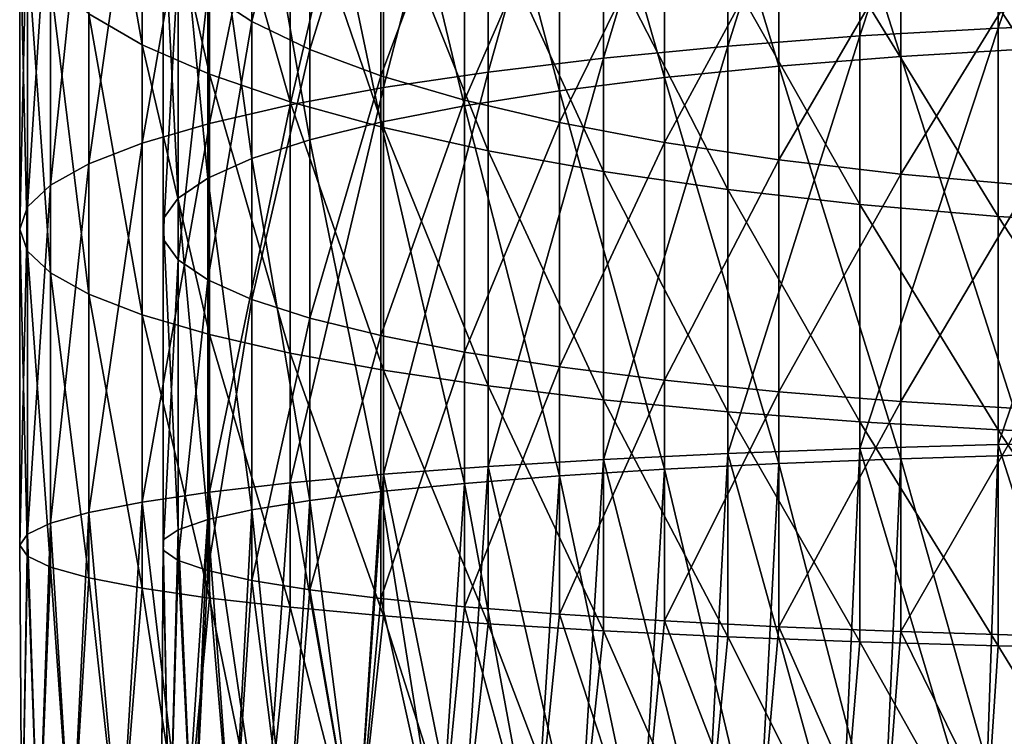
# Model space of a CAD drawing. Header units: millimetres. Extents: x -25 to 64, y -3 to 358.
# Tile 249 of 256: x -15 to -4.57, y 298.54 to 306.13. Entities that reach past the tile are written whole.
import ezdxf

# ---------------------------------------------------------------- set-up
doc = ezdxf.new("R2010")
doc.units = ezdxf.units.MM
doc.header["$LTSCALE"] = 52.148148
doc.layers.add('387', color=7, linetype='CONTINUOUS')
doc.layers.add('388', color=7, linetype='CONTINUOUS')

msp = doc.modelspace()

# ---------------------------------------------------------------- linework, layer by layer
at = {"layer": '387', "color": 7, "linetype": 'CONTINUOUS', "true_color": 0xaaaaaa}
for points in [[(-3.119, 306.098, -14.005), (-4.635, 306.037, -13.603), (-3.119, 310.487, -13.174), (-3.119, 306.098, -14.005)], [(-3.119, 310.487, -13.174), (-4.635, 306.037, -13.603), (-4.635, 310.397, -12.778), (-3.119, 310.487, -13.174)], [(-4.635, 306.037, -13.603), (-6.101, 305.954, -13.047), (-4.635, 310.397, -12.778), (-4.635, 306.037, -13.603)], [(-4.635, 310.397, -12.778), (-6.101, 305.954, -13.047), (-6.101, 310.271, -12.229), (-4.635, 310.397, -12.778)], [(-6.101, 305.954, -13.047), (-7.5, 305.847, -12.342), (-6.101, 310.271, -12.229), (-6.101, 305.954, -13.047)], [(-6.101, 310.271, -12.229), (-7.5, 305.847, -12.342), (-7.5, 310.113, -11.535), (-6.101, 310.271, -12.229)], [(-7.5, 305.847, -12.342), (-8.817, 305.72, -11.496), (-7.5, 310.113, -11.535), (-7.5, 305.847, -12.342)], [(-7.5, 310.113, -11.535), (-8.817, 305.72, -11.496), (-8.817, 309.922, -10.701), (-7.5, 310.113, -11.535)], [(-8.817, 305.72, -11.496), (-10.037, 305.572, -10.519), (-8.817, 309.922, -10.701), (-8.817, 305.72, -11.496)], [(-8.817, 309.922, -10.701), (-10.037, 305.572, -10.519), (-10.037, 309.702, -9.738), (-8.817, 309.922, -10.701)], [(-10.037, 305.572, -10.519), (-11.147, 305.407, -9.422), (-10.037, 309.702, -9.738), (-10.037, 305.572, -10.519)], [(-10.037, 309.702, -9.738), (-11.147, 305.407, -9.422), (-11.147, 309.455, -8.655), (-10.037, 309.702, -9.738)], [(-11.147, 305.407, -9.422), (-12.135, 305.225, -8.215), (-11.147, 309.455, -8.655), (-11.147, 305.407, -9.422)], [(-11.147, 309.455, -8.655), (-12.135, 305.225, -8.215), (-12.135, 309.183, -7.466), (-11.147, 309.455, -8.655)], [(-14.266, 306.188, 5.649), (-13.703, 305.862, 7.078), (-14.266, 309.106, 6.431), (-14.266, 306.188, 5.649)], [(-14.266, 309.106, 6.431), (-13.703, 305.862, 7.078), (-13.703, 308.674, 7.832), (-14.266, 309.106, 6.431)], [(-12.135, 305.225, -8.215), (-12.99, 305.029, -6.913), (-12.135, 309.183, -7.466), (-12.135, 305.225, -8.215)], [(-12.135, 309.183, -7.466), (-12.99, 305.029, -6.913), (-12.99, 308.89, -6.182), (-12.135, 309.183, -7.466)], [(-12.99, 305.029, -6.913), (-13.703, 304.82, -5.53), (-12.99, 308.89, -6.182), (-12.99, 305.029, -6.913)], [(-12.99, 308.89, -6.182), (-13.703, 304.82, -5.53), (-13.703, 308.579, -4.818), (-12.99, 308.89, -6.182)], [(-13.703, 304.82, -5.53), (-14.266, 304.601, -4.08), (-13.703, 308.579, -4.818), (-13.703, 304.82, -5.53)], [(-13.703, 308.579, -4.818), (-14.266, 304.601, -4.08), (-14.266, 308.252, -3.389), (-13.703, 308.579, -4.818)], [(-13.703, 305.862, 7.078), (-12.99, 305.55, 8.441), (-13.703, 308.674, 7.832), (-13.703, 305.862, 7.078)], [(-13.703, 308.674, 7.832), (-12.99, 305.55, 8.441), (-12.99, 308.261, 9.169), (-13.703, 308.674, 7.832)], [(-14.266, 304.601, -4.08), (-14.672, 304.375, -2.581), (-14.266, 308.252, -3.389), (-14.266, 304.601, -4.08)], [(-14.266, 308.252, -3.389), (-14.672, 304.375, -2.581), (-14.672, 307.914, -1.911), (-14.266, 308.252, -3.389)], [(-12.99, 305.55, 8.441), (-12.135, 305.257, 9.725), (-12.99, 308.261, 9.169), (-12.99, 305.55, 8.441)], [(-12.99, 308.261, 9.169), (-12.135, 305.257, 9.725), (-12.135, 307.873, 10.427), (-12.99, 308.261, 9.169)], [(-14.672, 304.375, -2.581), (-14.918, 304.144, -1.047), (-14.672, 307.914, -1.911), (-14.672, 304.375, -2.581)], [(-14.672, 307.914, -1.911), (-14.918, 304.144, -1.047), (-14.918, 307.569, -0.399), (-14.672, 307.914, -1.911)], [(-12.135, 305.257, 9.725), (-11.147, 304.985, 10.915), (-12.135, 307.873, 10.427), (-12.135, 305.257, 9.725)], [(-12.135, 307.873, 10.427), (-11.147, 304.985, 10.915), (-11.147, 307.513, 11.593), (-12.135, 307.873, 10.427)], [(-14.918, 304.144, -1.047), (-15, 303.91, 0.503), (-14.918, 307.569, -0.399), (-14.918, 304.144, -1.047)], [(-14.918, 307.569, -0.399), (-15, 303.91, 0.503), (-15, 307.22, 1.13), (-14.918, 307.569, -0.399)], [(-11.147, 304.985, 10.915), (-10.037, 304.738, 11.997), (-11.147, 307.513, 11.593), (-11.147, 304.985, 10.915)], [(-11.147, 307.513, 11.593), (-10.037, 304.738, 11.997), (-10.037, 307.186, 12.653), (-11.147, 307.513, 11.593)], [(-15, 303.91, 0.503), (-14.918, 303.676, 2.054), (-15, 307.22, 1.13), (-15, 303.91, 0.503)], [(-15, 307.22, 1.13), (-14.918, 303.676, 2.054), (-14.918, 306.871, 2.658), (-15, 307.22, 1.13)], [(-10.037, 304.738, 11.997), (-8.817, 304.518, 12.96), (-10.037, 307.186, 12.653), (-10.037, 304.738, 11.997)], [(-10.037, 307.186, 12.653), (-8.817, 304.518, 12.96), (-8.817, 306.894, 13.598), (-10.037, 307.186, 12.653)], [(-14.918, 303.676, 2.054), (-14.672, 303.445, 3.587), (-14.918, 306.871, 2.658), (-14.918, 303.676, 2.054)], [(-14.918, 306.871, 2.658), (-14.672, 303.445, 3.587), (-14.672, 306.526, 4.17), (-14.918, 306.871, 2.658)], [(-8.817, 304.518, 12.96), (-7.5, 304.327, 13.794), (-8.817, 306.894, 13.598), (-8.817, 304.518, 12.96)], [(-8.817, 306.894, 13.598), (-7.5, 304.327, 13.794), (-7.5, 306.642, 14.415), (-8.817, 306.894, 13.598)], [(-7.5, 304.327, 13.794), (-6.101, 304.169, 14.489), (-7.5, 306.642, 14.415), (-7.5, 304.327, 13.794)], [(-7.5, 306.642, 14.415), (-6.101, 304.169, 14.489), (-6.101, 306.432, 15.096), (-7.5, 306.642, 14.415)], [(-14.672, 303.445, 3.587), (-14.266, 303.219, 5.087), (-14.672, 306.526, 4.17), (-14.672, 303.445, 3.587)], [(-14.672, 306.526, 4.17), (-14.266, 303.219, 5.087), (-14.266, 306.188, 5.649), (-14.672, 306.526, 4.17)], [(-6.101, 304.169, 14.489), (-4.635, 304.043, 15.037), (-6.101, 306.432, 15.096), (-6.101, 304.169, 14.489)], [(-6.101, 306.432, 15.096), (-4.635, 304.043, 15.037), (-4.635, 306.266, 15.633), (-6.101, 306.432, 15.096)], [(-14.266, 303.219, 5.087), (-13.703, 303, 6.536), (-14.266, 306.188, 5.649), (-14.266, 303.219, 5.087)], [(-14.266, 306.188, 5.649), (-13.703, 303, 6.536), (-13.703, 305.862, 7.078), (-14.266, 306.188, 5.649)], [(-4.635, 304.043, 15.037), (-3.119, 303.953, 15.434), (-4.635, 306.266, 15.633), (-4.635, 304.043, 15.037)], [(-4.635, 306.266, 15.633), (-3.119, 303.953, 15.434), (-3.119, 306.146, 16.022), (-4.635, 306.266, 15.633)], [(-3.119, 301.659, -14.505), (-4.635, 301.629, -14.1), (-3.119, 306.098, -14.005), (-3.119, 301.659, -14.505)], [(-3.119, 306.098, -14.005), (-4.635, 301.629, -14.1), (-4.635, 306.037, -13.603), (-3.119, 306.098, -14.005)], [(-4.635, 301.629, -14.1), (-6.101, 301.587, -13.539), (-4.635, 306.037, -13.603), (-4.635, 301.629, -14.1)], [(-4.635, 306.037, -13.603), (-6.101, 301.587, -13.539), (-6.101, 305.954, -13.047), (-4.635, 306.037, -13.603)], [(-6.101, 301.587, -13.539), (-7.5, 301.534, -12.828), (-6.101, 305.954, -13.047), (-6.101, 301.587, -13.539)], [(-6.101, 305.954, -13.047), (-7.5, 301.534, -12.828), (-7.5, 305.847, -12.342), (-6.101, 305.954, -13.047)], [(-13.703, 303, 6.536), (-12.99, 302.792, 7.919), (-13.703, 305.862, 7.078), (-13.703, 303, 6.536)], [(-13.703, 305.862, 7.078), (-12.99, 302.792, 7.919), (-12.99, 305.55, 8.441), (-13.703, 305.862, 7.078)], [(-7.5, 301.534, -12.828), (-8.817, 301.47, -11.975), (-7.5, 305.847, -12.342), (-7.5, 301.534, -12.828)], [(-7.5, 305.847, -12.342), (-8.817, 301.47, -11.975), (-8.817, 305.72, -11.496), (-7.5, 305.847, -12.342)], [(-8.817, 301.47, -11.975), (-10.037, 301.396, -10.99), (-8.817, 305.72, -11.496), (-8.817, 301.47, -11.975)], [(-8.817, 305.72, -11.496), (-10.037, 301.396, -10.99), (-10.037, 305.572, -10.519), (-8.817, 305.72, -11.496)], [(-10.037, 301.396, -10.99), (-11.147, 301.313, -9.883), (-10.037, 305.572, -10.519), (-10.037, 301.396, -10.99)], [(-10.037, 305.572, -10.519), (-11.147, 301.313, -9.883), (-11.147, 305.407, -9.422), (-10.037, 305.572, -10.519)], [(-12.99, 302.792, 7.919), (-12.135, 302.596, 9.221), (-12.99, 305.55, 8.441), (-12.99, 302.792, 7.919)], [(-12.99, 305.55, 8.441), (-12.135, 302.596, 9.221), (-12.135, 305.257, 9.725), (-12.99, 305.55, 8.441)], [(-11.147, 301.313, -9.883), (-12.135, 301.222, -8.666), (-11.147, 305.407, -9.422), (-11.147, 301.313, -9.883)], [(-11.147, 305.407, -9.422), (-12.135, 301.222, -8.666), (-12.135, 305.225, -8.215), (-11.147, 305.407, -9.422)], [(-12.135, 302.596, 9.221), (-11.147, 302.414, 10.428), (-12.135, 305.257, 9.725), (-12.135, 302.596, 9.221)], [(-12.135, 305.257, 9.725), (-11.147, 302.414, 10.428), (-11.147, 304.985, 10.915), (-12.135, 305.257, 9.725)], [(-12.135, 301.222, -8.666), (-12.99, 301.123, -7.353), (-12.135, 305.225, -8.215), (-12.135, 301.222, -8.666)], [(-12.135, 305.225, -8.215), (-12.99, 301.123, -7.353), (-12.99, 305.029, -6.913), (-12.135, 305.225, -8.215)], [(-12.99, 301.123, -7.353), (-13.703, 301.019, -5.958), (-12.99, 305.029, -6.913), (-12.99, 301.123, -7.353)], [(-12.99, 305.029, -6.913), (-13.703, 301.019, -5.958), (-13.703, 304.82, -5.53), (-12.99, 305.029, -6.913)], [(-11.147, 302.414, 10.428), (-10.037, 302.248, 11.526), (-11.147, 304.985, 10.915), (-11.147, 302.414, 10.428)], [(-11.147, 304.985, 10.915), (-10.037, 302.248, 11.526), (-10.037, 304.738, 11.997), (-11.147, 304.985, 10.915)], [(-13.703, 301.019, -5.958), (-14.266, 300.909, -4.496), (-13.703, 304.82, -5.53), (-13.703, 301.019, -5.958)], [(-13.703, 304.82, -5.53), (-14.266, 300.909, -4.496), (-14.266, 304.601, -4.08), (-13.703, 304.82, -5.53)], [(-10.037, 302.248, 11.526), (-8.817, 302.101, 12.503), (-10.037, 304.738, 11.997), (-10.037, 302.248, 11.526)], [(-10.037, 304.738, 11.997), (-8.817, 302.101, 12.503), (-8.817, 304.518, 12.96), (-10.037, 304.738, 11.997)], [(-14.266, 300.909, -4.496), (-14.672, 300.796, -2.984), (-14.266, 304.601, -4.08), (-14.266, 300.909, -4.496)], [(-14.266, 304.601, -4.08), (-14.672, 300.796, -2.984), (-14.672, 304.375, -2.581), (-14.266, 304.601, -4.08)], [(-8.817, 302.101, 12.503), (-7.5, 301.973, 13.348), (-8.817, 304.518, 12.96), (-8.817, 302.101, 12.503)], [(-8.817, 304.518, 12.96), (-7.5, 301.973, 13.348), (-7.5, 304.327, 13.794), (-8.817, 304.518, 12.96)], [(-14.672, 300.796, -2.984), (-14.918, 300.68, -1.438), (-14.672, 304.375, -2.581), (-14.672, 300.796, -2.984)], [(-14.672, 304.375, -2.581), (-14.918, 300.68, -1.438), (-14.918, 304.144, -1.047), (-14.672, 304.375, -2.581)], [(-7.5, 301.973, 13.348), (-6.101, 301.867, 14.053), (-7.5, 304.327, 13.794), (-7.5, 301.973, 13.348)], [(-7.5, 304.327, 13.794), (-6.101, 301.867, 14.053), (-6.101, 304.169, 14.489), (-7.5, 304.327, 13.794)], [(-14.918, 300.68, -1.438), (-15, 300.563, 0.126), (-14.918, 304.144, -1.047), (-14.918, 300.68, -1.438)], [(-14.918, 304.144, -1.047), (-15, 300.563, 0.126), (-15, 303.91, 0.503), (-14.918, 304.144, -1.047)], [(-6.101, 301.867, 14.053), (-4.635, 301.783, 14.609), (-6.101, 304.169, 14.489), (-6.101, 301.867, 14.053)], [(-6.101, 304.169, 14.489), (-4.635, 301.783, 14.609), (-4.635, 304.043, 15.037), (-6.101, 304.169, 14.489)], [(-4.635, 301.783, 14.609), (-3.119, 301.722, 15.011), (-4.635, 304.043, 15.037), (-4.635, 301.783, 14.609)], [(-4.635, 304.043, 15.037), (-3.119, 301.722, 15.011), (-3.119, 303.953, 15.434), (-4.635, 304.043, 15.037)], [(-15, 300.563, 0.126), (-14.918, 300.446, 1.689), (-15, 303.91, 0.503), (-15, 300.563, 0.126)], [(-15, 303.91, 0.503), (-14.918, 300.446, 1.689), (-14.918, 303.676, 2.054), (-15, 303.91, 0.503)], [(-14.918, 300.446, 1.689), (-14.672, 300.33, 3.236), (-14.918, 303.676, 2.054), (-14.918, 300.446, 1.689)], [(-14.918, 303.676, 2.054), (-14.672, 300.33, 3.236), (-14.672, 303.445, 3.587), (-14.918, 303.676, 2.054)], [(-14.672, 300.33, 3.236), (-14.266, 300.216, 4.748), (-14.672, 303.445, 3.587), (-14.672, 300.33, 3.236)], [(-14.672, 303.445, 3.587), (-14.266, 300.216, 4.748), (-14.266, 303.219, 5.087), (-14.672, 303.445, 3.587)], [(-14.266, 300.216, 4.748), (-13.703, 300.107, 6.21), (-14.266, 303.219, 5.087), (-14.266, 300.216, 4.748)], [(-14.266, 303.219, 5.087), (-13.703, 300.107, 6.21), (-13.703, 303, 6.536), (-14.266, 303.219, 5.087)], [(-13.703, 300.107, 6.21), (-12.99, 300.002, 7.605), (-13.703, 303, 6.536), (-13.703, 300.107, 6.21)], [(-13.703, 303, 6.536), (-12.99, 300.002, 7.605), (-12.99, 302.792, 7.919), (-13.703, 303, 6.536)], [(-12.99, 300.002, 7.605), (-12.135, 299.904, 8.918), (-12.99, 302.792, 7.919), (-12.99, 300.002, 7.605)], [(-12.99, 302.792, 7.919), (-12.135, 299.904, 8.918), (-12.135, 302.596, 9.221), (-12.99, 302.792, 7.919)], [(-12.135, 299.904, 8.918), (-11.147, 299.813, 10.135), (-12.135, 302.596, 9.221), (-12.135, 299.904, 8.918)], [(-12.135, 302.596, 9.221), (-11.147, 299.813, 10.135), (-11.147, 302.414, 10.428), (-12.135, 302.596, 9.221)], [(-11.147, 299.813, 10.135), (-10.037, 299.73, 11.242), (-11.147, 302.414, 10.428), (-11.147, 299.813, 10.135)], [(-11.147, 302.414, 10.428), (-10.037, 299.73, 11.242), (-10.037, 302.248, 11.526), (-11.147, 302.414, 10.428)], [(-10.037, 299.73, 11.242), (-8.817, 299.656, 12.227), (-10.037, 302.248, 11.526), (-10.037, 299.73, 11.242)], [(-10.037, 302.248, 11.526), (-8.817, 299.656, 12.227), (-8.817, 302.101, 12.503), (-10.037, 302.248, 11.526)], [(-8.817, 299.656, 12.227), (-7.5, 299.592, 13.08), (-8.817, 302.101, 12.503), (-8.817, 299.656, 12.227)], [(-8.817, 302.101, 12.503), (-7.5, 299.592, 13.08), (-7.5, 301.973, 13.348), (-8.817, 302.101, 12.503)], [(-7.5, 299.592, 13.08), (-6.101, 299.539, 13.791), (-7.5, 301.973, 13.348), (-7.5, 299.592, 13.08)], [(-7.5, 301.973, 13.348), (-6.101, 299.539, 13.791), (-6.101, 301.867, 14.053), (-7.5, 301.973, 13.348)], [(-6.101, 299.539, 13.791), (-4.635, 299.497, 14.352), (-6.101, 301.867, 14.053), (-6.101, 299.539, 13.791)], [(-6.101, 301.867, 14.053), (-4.635, 299.497, 14.352), (-4.635, 301.783, 14.609), (-6.101, 301.867, 14.053)], [(-4.635, 299.497, 14.352), (-3.119, 299.466, 14.757), (-4.635, 301.783, 14.609), (-4.635, 299.497, 14.352)], [(-4.635, 301.783, 14.609), (-3.119, 299.466, 14.757), (-3.119, 301.722, 15.011), (-4.635, 301.783, 14.609)], [(-4.635, 301.629, -14.1), (-4.79, 297.2, -14.215), (-6.101, 301.587, -13.539), (-4.635, 301.629, -14.1)], [(-3.225, 297.2, -14.649), (-4.79, 297.2, -14.215), (-4.635, 301.629, -14.1), (-3.225, 297.2, -14.649)], [(-3.119, 301.659, -14.505), (-3.225, 297.2, -14.649), (-4.635, 301.629, -14.1), (-3.119, 301.659, -14.505)], [(-7.5, 301.534, -12.828), (-7.733, 297.2, -12.853), (-8.817, 301.47, -11.975), (-7.5, 301.534, -12.828)], [(-6.298, 297.2, -13.614), (-7.733, 297.2, -12.853), (-7.5, 301.534, -12.828), (-6.298, 297.2, -13.614)], [(-6.101, 301.587, -13.539), (-6.298, 297.2, -13.614), (-7.5, 301.534, -12.828), (-6.101, 301.587, -13.539)], [(-4.79, 297.2, -14.215), (-6.298, 297.2, -13.614), (-6.101, 301.587, -13.539), (-4.79, 297.2, -14.215)], [(-10.037, 301.396, -10.99), (-10.315, 297.2, -10.89), (-11.147, 301.313, -9.883), (-10.037, 301.396, -10.99)], [(-9.078, 297.2, -11.941), (-10.315, 297.2, -10.89), (-10.037, 301.396, -10.99), (-9.078, 297.2, -11.941)], [(-8.817, 301.47, -11.975), (-9.078, 297.2, -11.941), (-10.037, 301.396, -10.99), (-8.817, 301.47, -11.975)], [(-7.733, 297.2, -12.853), (-9.078, 297.2, -11.941), (-8.817, 301.47, -11.975), (-7.733, 297.2, -12.853)], [(-11.147, 301.313, -9.883), (-11.432, 297.2, -9.711), (-12.135, 301.222, -8.666), (-11.147, 301.313, -9.883)], [(-10.315, 297.2, -10.89), (-11.432, 297.2, -9.711), (-11.147, 301.313, -9.883), (-10.315, 297.2, -10.89)], [(-12.135, 301.222, -8.666), (-12.415, 297.2, -8.418), (-12.99, 301.123, -7.353), (-12.135, 301.222, -8.666)], [(-11.432, 297.2, -9.711), (-12.415, 297.2, -8.418), (-12.135, 301.222, -8.666), (-11.432, 297.2, -9.711)], [(-12.99, 301.123, -7.353), (-13.253, 297.2, -7.026), (-13.703, 301.019, -5.958), (-12.99, 301.123, -7.353)], [(-12.415, 297.2, -8.418), (-13.253, 297.2, -7.026), (-12.99, 301.123, -7.353), (-12.415, 297.2, -8.418)], [(-13.703, 301.019, -5.958), (-13.935, 297.2, -5.552), (-14.266, 300.909, -4.496), (-13.703, 301.019, -5.958)], [(-13.253, 297.2, -7.026), (-13.935, 297.2, -5.552), (-13.703, 301.019, -5.958), (-13.253, 297.2, -7.026)], [(-14.266, 300.909, -4.496), (-14.453, 297.2, -4.013), (-14.672, 300.796, -2.984), (-14.266, 300.909, -4.496)], [(-13.935, 297.2, -5.552), (-14.453, 297.2, -4.013), (-14.266, 300.909, -4.496), (-13.935, 297.2, -5.552)], [(-14.672, 300.796, -2.984), (-14.802, 297.2, -2.427), (-14.918, 300.68, -1.438), (-14.672, 300.796, -2.984)], [(-14.453, 297.2, -4.013), (-14.802, 297.2, -2.427), (-14.672, 300.796, -2.984), (-14.453, 297.2, -4.013)], [(-14.918, 300.68, -1.438), (-14.978, 297.2, -0.812), (-15, 300.563, 0.126), (-14.918, 300.68, -1.438)], [(-14.802, 297.2, -2.427), (-14.978, 297.2, -0.812), (-14.918, 300.68, -1.438), (-14.802, 297.2, -2.427)], [(-14.978, 297.2, -0.812), (-14.978, 297.2, 0.812), (-15, 300.563, 0.126), (-14.978, 297.2, -0.812)], [(-15, 300.563, 0.126), (-14.978, 297.2, 0.812), (-14.918, 300.446, 1.689), (-15, 300.563, 0.126)], [(-14.978, 297.2, 0.812), (-14.802, 297.2, 2.427), (-14.918, 300.446, 1.689), (-14.978, 297.2, 0.812)], [(-14.918, 300.446, 1.689), (-14.802, 297.2, 2.427), (-14.672, 300.33, 3.236), (-14.918, 300.446, 1.689)], [(-14.802, 297.2, 2.427), (-14.453, 297.2, 4.013), (-14.672, 300.33, 3.236), (-14.802, 297.2, 2.427)], [(-14.672, 300.33, 3.236), (-14.453, 297.2, 4.013), (-14.266, 300.216, 4.748), (-14.672, 300.33, 3.236)], [(-14.453, 297.2, 4.013), (-13.935, 297.2, 5.552), (-14.266, 300.216, 4.748), (-14.453, 297.2, 4.013)], [(-14.266, 300.216, 4.748), (-13.935, 297.2, 5.552), (-13.703, 300.107, 6.21), (-14.266, 300.216, 4.748)], [(-13.935, 297.2, 5.552), (-13.253, 297.2, 7.026), (-13.703, 300.107, 6.21), (-13.935, 297.2, 5.552)], [(-13.703, 300.107, 6.21), (-13.253, 297.2, 7.026), (-12.99, 300.002, 7.605), (-13.703, 300.107, 6.21)], [(-13.253, 297.2, 7.026), (-12.415, 297.2, 8.418), (-12.99, 300.002, 7.605), (-13.253, 297.2, 7.026)], [(-12.99, 300.002, 7.605), (-12.415, 297.2, 8.418), (-12.135, 299.904, 8.918), (-12.99, 300.002, 7.605)], [(-12.415, 297.2, 8.418), (-11.432, 297.2, 9.711), (-12.135, 299.904, 8.918), (-12.415, 297.2, 8.418)], [(-12.135, 299.904, 8.918), (-11.432, 297.2, 9.711), (-11.147, 299.813, 10.135), (-12.135, 299.904, 8.918)], [(-11.432, 297.2, 9.711), (-10.315, 297.2, 10.89), (-11.147, 299.813, 10.135), (-11.432, 297.2, 9.711)], [(-11.147, 299.813, 10.135), (-10.315, 297.2, 10.89), (-10.037, 299.73, 11.242), (-11.147, 299.813, 10.135)], [(-10.315, 297.2, 10.89), (-9.078, 297.2, 11.941), (-10.037, 299.73, 11.242), (-10.315, 297.2, 10.89)], [(-10.037, 299.73, 11.242), (-9.078, 297.2, 11.941), (-8.817, 299.656, 12.227), (-10.037, 299.73, 11.242)], [(-9.078, 297.2, 11.941), (-7.733, 297.2, 12.853), (-8.817, 299.656, 12.227), (-9.078, 297.2, 11.941)], [(-8.817, 299.656, 12.227), (-7.733, 297.2, 12.853), (-7.5, 299.592, 13.08), (-8.817, 299.656, 12.227)], [(-7.733, 297.2, 12.853), (-6.298, 297.2, 13.614), (-7.5, 299.592, 13.08), (-7.733, 297.2, 12.853)], [(-7.5, 299.592, 13.08), (-6.298, 297.2, 13.614), (-6.101, 299.539, 13.791), (-7.5, 299.592, 13.08)], [(-6.298, 297.2, 13.614), (-4.79, 297.2, 14.215), (-6.101, 299.539, 13.791), (-6.298, 297.2, 13.614)], [(-6.101, 299.539, 13.791), (-4.79, 297.2, 14.215), (-4.635, 299.497, 14.352), (-6.101, 299.539, 13.791)], [(-4.79, 297.2, 14.215), (-3.225, 297.2, 14.649), (-4.635, 299.497, 14.352), (-4.79, 297.2, 14.215)], [(-4.635, 299.497, 14.352), (-3.225, 297.2, 14.649), (-3.119, 299.466, 14.757), (-4.635, 299.497, 14.352)]]:
    msp.add_3dface(points, dxfattribs=at)
at = {"layer": '388', "color": 7, "linetype": 'CONTINUOUS', "true_color": 0xaaaaaa}
for points in [[(-5.669, 309.948, -10.815), (-4.311, 305.818, -12.147), (-4.311, 310.069, -11.342), (-5.669, 309.948, -10.815)], [(-6.96, 309.796, -10.147), (-5.669, 305.737, -11.612), (-5.669, 309.948, -10.815), (-6.96, 309.796, -10.147)], [(-5.669, 305.737, -11.612), (-4.311, 305.818, -12.147), (-5.669, 309.948, -10.815), (-5.669, 305.737, -11.612)], [(-8.17, 309.613, -9.348), (-6.96, 305.635, -10.935), (-6.96, 309.796, -10.147), (-8.17, 309.613, -9.348)], [(-6.96, 305.635, -10.935), (-5.669, 305.737, -11.612), (-6.96, 309.796, -10.147), (-6.96, 305.635, -10.935)], [(-9.284, 309.402, -8.425), (-8.17, 305.513, -10.124), (-8.17, 309.613, -9.348), (-9.284, 309.402, -8.425)], [(-8.17, 305.513, -10.124), (-6.96, 305.635, -10.935), (-8.17, 309.613, -9.348), (-8.17, 305.513, -10.124)], [(-10.289, 309.166, -7.391), (-9.284, 305.372, -9.188), (-9.284, 309.402, -8.425), (-10.289, 309.166, -7.391)], [(-9.284, 305.372, -9.188), (-8.17, 305.513, -10.124), (-9.284, 309.402, -8.425), (-9.284, 305.372, -9.188)], [(-11.174, 308.907, -6.256), (-10.289, 305.213, -8.139), (-10.289, 309.166, -7.391), (-11.174, 308.907, -6.256)], [(-10.289, 305.213, -8.139), (-9.284, 305.372, -9.188), (-10.289, 309.166, -7.391), (-10.289, 305.213, -8.139)], [(-12.541, 306.107, 6.001), (-13.008, 306.416, 4.651), (-12.541, 309, 6.777), (-12.541, 306.107, 6.001)], [(-11.927, 308.608, 8.044), (-12.541, 306.107, 6.001), (-12.541, 309, 6.777), (-11.927, 308.608, 8.044)], [(-11.927, 308.628, -5.035), (-11.174, 305.04, -6.988), (-11.174, 308.907, -6.256), (-11.927, 308.628, -5.035)], [(-11.174, 305.04, -6.988), (-10.289, 305.213, -8.139), (-11.174, 308.907, -6.256), (-11.174, 305.04, -6.988)], [(-12.541, 308.333, -3.742), (-11.927, 304.853, -5.75), (-11.927, 308.628, -5.035), (-12.541, 308.333, -3.742)], [(-11.927, 305.812, 7.295), (-12.541, 306.107, 6.001), (-11.927, 308.608, 8.044), (-11.927, 305.812, 7.295)], [(-11.927, 304.853, -5.75), (-11.174, 305.04, -6.988), (-11.927, 308.628, -5.035), (-11.927, 304.853, -5.75)], [(-11.174, 308.239, 9.241), (-11.927, 305.812, 7.295), (-11.927, 308.608, 8.044), (-11.174, 308.239, 9.241)], [(-13.008, 308.024, -2.391), (-12.541, 304.655, -4.438), (-12.541, 308.333, -3.742), (-13.008, 308.024, -2.391)], [(-12.541, 304.655, -4.438), (-11.927, 304.853, -5.75), (-12.541, 308.333, -3.742), (-12.541, 304.655, -4.438)], [(-11.174, 305.533, 8.516), (-11.927, 305.812, 7.295), (-11.174, 308.239, 9.241), (-11.174, 305.533, 8.516)], [(-10.289, 307.896, 10.353), (-11.174, 305.533, 8.516), (-11.174, 308.239, 9.241), (-10.289, 307.896, 10.353)], [(-13.322, 307.706, -0.999), (-13.008, 304.449, -3.068), (-13.008, 308.024, -2.391), (-13.322, 307.706, -0.999)], [(-13.008, 304.449, -3.068), (-12.541, 304.655, -4.438), (-13.008, 308.024, -2.391), (-13.008, 304.449, -3.068)], [(-10.289, 305.274, 9.65), (-11.174, 305.533, 8.516), (-10.289, 307.896, 10.353), (-10.289, 305.274, 9.65)], [(-9.284, 307.583, 11.367), (-10.289, 305.274, 9.65), (-10.289, 307.896, 10.353), (-9.284, 307.583, 11.367)], [(-13.48, 307.383, 0.417), (-13.322, 304.236, -1.657), (-13.322, 307.706, -0.999), (-13.48, 307.383, 0.417)], [(-13.322, 304.236, -1.657), (-13.008, 304.449, -3.068), (-13.322, 307.706, -0.999), (-13.322, 304.236, -1.657)], [(-9.284, 305.038, 10.685), (-10.289, 305.274, 9.65), (-9.284, 307.583, 11.367), (-9.284, 305.038, 10.685)], [(-8.17, 307.304, 12.271), (-9.284, 305.038, 10.685), (-9.284, 307.583, 11.367), (-8.17, 307.304, 12.271)], [(-13.48, 304.019, -0.22), (-13.322, 304.236, -1.657), (-13.48, 307.383, 0.417), (-13.48, 304.019, -0.22)], [(-13.48, 307.057, 1.842), (-13.48, 304.019, -0.22), (-13.48, 307.383, 0.417), (-13.48, 307.057, 1.842)], [(-8.17, 304.827, 11.607), (-9.284, 305.038, 10.685), (-8.17, 307.304, 12.271), (-8.17, 304.827, 11.607)], [(-6.96, 307.062, 13.055), (-8.17, 304.827, 11.607), (-8.17, 307.304, 12.271), (-6.96, 307.062, 13.055)], [(-13.48, 303.801, 1.226), (-13.48, 304.019, -0.22), (-13.48, 307.057, 1.842), (-13.48, 303.801, 1.226)], [(-13.322, 306.734, 3.259), (-13.48, 303.801, 1.226), (-13.48, 307.057, 1.842), (-13.322, 306.734, 3.259)], [(-6.96, 304.644, 12.407), (-8.17, 304.827, 11.607), (-6.96, 307.062, 13.055), (-6.96, 304.644, 12.407)], [(-5.669, 306.86, 13.709), (-6.96, 304.644, 12.407), (-6.96, 307.062, 13.055), (-5.669, 306.86, 13.709)], [(-5.669, 304.492, 13.074), (-6.96, 304.644, 12.407), (-5.669, 306.86, 13.709), (-5.669, 304.492, 13.074)], [(-4.311, 306.7, 14.226), (-5.669, 304.492, 13.074), (-5.669, 306.86, 13.709), (-4.311, 306.7, 14.226)], [(-13.322, 303.585, 2.663), (-13.48, 303.801, 1.226), (-13.322, 306.734, 3.259), (-13.322, 303.585, 2.663)], [(-13.008, 306.416, 4.651), (-13.322, 303.585, 2.663), (-13.322, 306.734, 3.259), (-13.008, 306.416, 4.651)], [(-4.311, 304.371, 13.602), (-5.669, 304.492, 13.074), (-4.311, 306.7, 14.226), (-4.311, 304.371, 13.602)], [(-13.008, 303.372, 4.074), (-13.322, 303.585, 2.663), (-13.008, 306.416, 4.651), (-13.008, 303.372, 4.074)], [(-12.541, 306.107, 6.001), (-13.008, 303.372, 4.074), (-13.008, 306.416, 4.651), (-12.541, 306.107, 6.001)], [(-12.541, 303.165, 5.444), (-13.008, 303.372, 4.074), (-12.541, 306.107, 6.001), (-12.541, 303.165, 5.444)], [(-11.927, 305.812, 7.295), (-12.541, 303.165, 5.444), (-12.541, 306.107, 6.001), (-11.927, 305.812, 7.295)], [(-11.927, 302.967, 6.756), (-12.541, 303.165, 5.444), (-11.927, 305.812, 7.295), (-11.927, 302.967, 6.756)], [(-11.174, 305.533, 8.516), (-11.927, 302.967, 6.756), (-11.927, 305.812, 7.295), (-11.174, 305.533, 8.516)], [(-5.669, 305.737, -11.612), (-4.311, 301.519, -12.632), (-4.311, 305.818, -12.147), (-5.669, 305.737, -11.612)], [(-6.96, 305.635, -10.935), (-5.669, 301.478, -12.092), (-5.669, 305.737, -11.612), (-6.96, 305.635, -10.935)], [(-5.669, 301.478, -12.092), (-4.311, 301.519, -12.632), (-5.669, 305.737, -11.612), (-5.669, 301.478, -12.092)], [(-8.17, 305.513, -10.124), (-6.96, 301.427, -11.409), (-6.96, 305.635, -10.935), (-8.17, 305.513, -10.124)], [(-6.96, 301.427, -11.409), (-5.669, 301.478, -12.092), (-6.96, 305.635, -10.935), (-6.96, 301.427, -11.409)], [(-11.174, 302.781, 7.994), (-11.927, 302.967, 6.756), (-11.174, 305.533, 8.516), (-11.174, 302.781, 7.994)], [(-10.289, 305.274, 9.65), (-11.174, 302.781, 7.994), (-11.174, 305.533, 8.516), (-10.289, 305.274, 9.65)], [(-9.284, 305.372, -9.188), (-8.17, 301.366, -10.591), (-8.17, 305.513, -10.124), (-9.284, 305.372, -9.188)], [(-8.17, 301.366, -10.591), (-6.96, 301.427, -11.409), (-8.17, 305.513, -10.124), (-8.17, 301.366, -10.591)], [(-10.289, 305.213, -8.139), (-9.284, 301.295, -9.648), (-9.284, 305.372, -9.188), (-10.289, 305.213, -8.139)], [(-9.284, 301.295, -9.648), (-8.17, 301.366, -10.591), (-9.284, 305.372, -9.188), (-9.284, 301.295, -9.648)], [(-10.289, 302.607, 9.145), (-11.174, 302.781, 7.994), (-10.289, 305.274, 9.65), (-10.289, 302.607, 9.145)], [(-9.284, 305.038, 10.685), (-10.289, 302.607, 9.145), (-10.289, 305.274, 9.65), (-9.284, 305.038, 10.685)], [(-11.174, 305.04, -6.988), (-10.289, 301.216, -8.589), (-10.289, 305.213, -8.139), (-11.174, 305.04, -6.988)], [(-10.289, 301.216, -8.589), (-9.284, 301.295, -9.648), (-10.289, 305.213, -8.139), (-10.289, 301.216, -8.589)], [(-11.927, 304.853, -5.75), (-11.174, 301.129, -7.429), (-11.174, 305.04, -6.988), (-11.927, 304.853, -5.75)], [(-11.174, 301.129, -7.429), (-10.289, 301.216, -8.589), (-11.174, 305.04, -6.988), (-11.174, 301.129, -7.429)], [(-9.284, 302.449, 10.194), (-10.289, 302.607, 9.145), (-9.284, 305.038, 10.685), (-9.284, 302.449, 10.194)], [(-8.17, 304.827, 11.607), (-9.284, 302.449, 10.194), (-9.284, 305.038, 10.685), (-8.17, 304.827, 11.607)], [(-12.541, 304.655, -4.438), (-11.927, 301.035, -6.18), (-11.927, 304.853, -5.75), (-12.541, 304.655, -4.438)], [(-11.927, 301.035, -6.18), (-11.174, 301.129, -7.429), (-11.927, 304.853, -5.75), (-11.927, 301.035, -6.18)], [(-8.17, 302.308, 11.13), (-9.284, 302.449, 10.194), (-8.17, 304.827, 11.607), (-8.17, 302.308, 11.13)], [(-6.96, 304.644, 12.407), (-8.17, 302.308, 11.13), (-8.17, 304.827, 11.607), (-6.96, 304.644, 12.407)], [(-13.008, 304.449, -3.068), (-12.541, 300.936, -4.857), (-12.541, 304.655, -4.438), (-13.008, 304.449, -3.068)], [(-12.541, 300.936, -4.857), (-11.927, 301.035, -6.18), (-12.541, 304.655, -4.438), (-12.541, 300.936, -4.857)], [(-6.96, 302.185, 11.941), (-8.17, 302.308, 11.13), (-6.96, 304.644, 12.407), (-6.96, 302.185, 11.941)], [(-5.669, 304.492, 13.074), (-6.96, 302.185, 11.941), (-6.96, 304.644, 12.407), (-5.669, 304.492, 13.074)], [(-13.322, 304.236, -1.657), (-13.008, 300.833, -3.476), (-13.008, 304.449, -3.068), (-13.322, 304.236, -1.657)], [(-13.008, 300.833, -3.476), (-12.541, 300.936, -4.857), (-13.008, 304.449, -3.068), (-13.008, 300.833, -3.476)], [(-5.669, 302.083, 12.618), (-6.96, 302.185, 11.941), (-5.669, 304.492, 13.074), (-5.669, 302.083, 12.618)], [(-4.311, 304.371, 13.602), (-5.669, 302.083, 12.618), (-5.669, 304.492, 13.074), (-4.311, 304.371, 13.602)], [(-4.311, 302.003, 13.153), (-5.669, 302.083, 12.618), (-4.311, 304.371, 13.602), (-4.311, 302.003, 13.153)], [(-13.48, 304.019, -0.22), (-13.322, 300.726, -2.052), (-13.322, 304.236, -1.657), (-13.48, 304.019, -0.22)], [(-13.322, 300.726, -2.052), (-13.008, 300.833, -3.476), (-13.322, 304.236, -1.657), (-13.322, 300.726, -2.052)], [(-13.48, 300.617, -0.603), (-13.322, 300.726, -2.052), (-13.48, 304.019, -0.22), (-13.48, 300.617, -0.603)], [(-13.48, 303.801, 1.226), (-13.48, 300.617, -0.603), (-13.48, 304.019, -0.22), (-13.48, 303.801, 1.226)], [(-13.48, 300.508, 0.855), (-13.48, 300.617, -0.603), (-13.48, 303.801, 1.226), (-13.48, 300.508, 0.855)], [(-13.322, 303.585, 2.663), (-13.48, 300.508, 0.855), (-13.48, 303.801, 1.226), (-13.322, 303.585, 2.663)], [(-13.322, 300.4, 2.304), (-13.48, 300.508, 0.855), (-13.322, 303.585, 2.663), (-13.322, 300.4, 2.304)], [(-13.008, 303.372, 4.074), (-13.322, 300.4, 2.304), (-13.322, 303.585, 2.663), (-13.008, 303.372, 4.074)], [(-13.008, 300.293, 3.727), (-13.322, 300.4, 2.304), (-13.008, 303.372, 4.074), (-13.008, 300.293, 3.727)], [(-12.541, 303.165, 5.444), (-13.008, 300.293, 3.727), (-13.008, 303.372, 4.074), (-12.541, 303.165, 5.444)], [(-12.541, 300.189, 5.109), (-13.008, 300.293, 3.727), (-12.541, 303.165, 5.444), (-12.541, 300.189, 5.109)], [(-11.927, 302.967, 6.756), (-12.541, 300.189, 5.109), (-12.541, 303.165, 5.444), (-11.927, 302.967, 6.756)], [(-11.927, 300.09, 6.432), (-12.541, 300.189, 5.109), (-11.927, 302.967, 6.756), (-11.927, 300.09, 6.432)], [(-11.174, 302.781, 7.994), (-11.927, 300.09, 6.432), (-11.927, 302.967, 6.756), (-11.174, 302.781, 7.994)], [(-11.174, 299.997, 7.681), (-11.927, 300.09, 6.432), (-11.174, 302.781, 7.994), (-11.174, 299.997, 7.681)], [(-10.289, 302.607, 9.145), (-11.174, 299.997, 7.681), (-11.174, 302.781, 7.994), (-10.289, 302.607, 9.145)], [(-10.289, 299.91, 8.841), (-11.174, 299.997, 7.681), (-10.289, 302.607, 9.145), (-10.289, 299.91, 8.841)], [(-9.284, 302.449, 10.194), (-10.289, 299.91, 8.841), (-10.289, 302.607, 9.145), (-9.284, 302.449, 10.194)], [(-9.284, 299.83, 9.899), (-10.289, 299.91, 8.841), (-9.284, 302.449, 10.194), (-9.284, 299.83, 9.899)], [(-8.17, 302.308, 11.13), (-9.284, 299.83, 9.899), (-9.284, 302.449, 10.194), (-8.17, 302.308, 11.13)], [(-8.17, 299.76, 10.843), (-9.284, 299.83, 9.899), (-8.17, 302.308, 11.13), (-8.17, 299.76, 10.843)], [(-6.96, 302.185, 11.941), (-8.17, 299.76, 10.843), (-8.17, 302.308, 11.13), (-6.96, 302.185, 11.941)], [(-6.96, 299.698, 11.661), (-8.17, 299.76, 10.843), (-6.96, 302.185, 11.941), (-6.96, 299.698, 11.661)], [(-5.669, 302.083, 12.618), (-6.96, 299.698, 11.661), (-6.96, 302.185, 11.941), (-5.669, 302.083, 12.618)], [(-5.669, 299.647, 12.344), (-6.96, 299.698, 11.661), (-5.669, 302.083, 12.618), (-5.669, 299.647, 12.344)], [(-4.311, 302.003, 13.153), (-5.669, 299.647, 12.344), (-5.669, 302.083, 12.618), (-4.311, 302.003, 13.153)], [(-4.311, 299.607, 12.883), (-5.669, 299.647, 12.344), (-4.311, 302.003, 13.153), (-4.311, 299.607, 12.883)], [(-5.669, 301.478, -12.092), (-4.459, 297.2, -12.742), (-4.311, 301.519, -12.632), (-5.669, 301.478, -12.092)], [(-8.17, 301.366, -10.591), (-7.182, 297.2, -11.431), (-6.96, 301.427, -11.409), (-8.17, 301.366, -10.591)], [(-7.182, 297.2, -11.431), (-5.857, 297.2, -12.163), (-6.96, 301.427, -11.409), (-7.182, 297.2, -11.431)], [(-6.96, 301.427, -11.409), (-5.857, 297.2, -12.163), (-5.669, 301.478, -12.092), (-6.96, 301.427, -11.409)], [(-5.857, 297.2, -12.163), (-4.459, 297.2, -12.742), (-5.669, 301.478, -12.092), (-5.857, 297.2, -12.163)], [(-10.289, 301.216, -8.589), (-9.546, 297.2, -9.546), (-9.284, 301.295, -9.648), (-10.289, 301.216, -8.589)], [(-9.546, 297.2, -9.546), (-8.417, 297.2, -10.555), (-9.284, 301.295, -9.648), (-9.546, 297.2, -9.546)], [(-9.284, 301.295, -9.648), (-8.417, 297.2, -10.555), (-8.17, 301.366, -10.591), (-9.284, 301.295, -9.648)], [(-8.417, 297.2, -10.555), (-7.182, 297.2, -11.431), (-8.17, 301.366, -10.591), (-8.417, 297.2, -10.555)], [(-11.174, 301.129, -7.429), (-10.555, 297.2, -8.417), (-10.289, 301.216, -8.589), (-11.174, 301.129, -7.429)], [(-10.555, 297.2, -8.417), (-9.546, 297.2, -9.546), (-10.289, 301.216, -8.589), (-10.555, 297.2, -8.417)], [(-11.927, 301.035, -6.18), (-11.431, 297.2, -7.182), (-11.174, 301.129, -7.429), (-11.927, 301.035, -6.18)], [(-11.431, 297.2, -7.182), (-10.555, 297.2, -8.417), (-11.174, 301.129, -7.429), (-11.431, 297.2, -7.182)], [(-12.541, 300.936, -4.857), (-12.163, 297.2, -5.857), (-11.927, 301.035, -6.18), (-12.541, 300.936, -4.857)], [(-12.163, 297.2, -5.857), (-11.431, 297.2, -7.182), (-11.927, 301.035, -6.18), (-12.163, 297.2, -5.857)], [(-13.008, 300.833, -3.476), (-12.742, 297.2, -4.459), (-12.541, 300.936, -4.857), (-13.008, 300.833, -3.476)], [(-12.742, 297.2, -4.459), (-12.163, 297.2, -5.857), (-12.541, 300.936, -4.857), (-12.742, 297.2, -4.459)], [(-13.322, 300.726, -2.052), (-13.162, 297.2, -3.004), (-13.008, 300.833, -3.476), (-13.322, 300.726, -2.052)], [(-13.162, 297.2, -3.004), (-12.742, 297.2, -4.459), (-13.008, 300.833, -3.476), (-13.162, 297.2, -3.004)], [(-13.48, 300.617, -0.603), (-13.415, 297.2, -1.512), (-13.322, 300.726, -2.052), (-13.48, 300.617, -0.603)], [(-13.415, 297.2, -1.512), (-13.162, 297.2, -3.004), (-13.322, 300.726, -2.052), (-13.415, 297.2, -1.512)], [(-13.5, 297.2), (-13.415, 297.2, -1.512), (-13.48, 300.617, -0.603), (-13.5, 297.2)], [(-13.48, 300.508, 0.855), (-13.5, 297.2), (-13.48, 300.617, -0.603), (-13.48, 300.508, 0.855)], [(-13.415, 297.2, 1.512), (-13.5, 297.2), (-13.48, 300.508, 0.855), (-13.415, 297.2, 1.512)], [(-13.322, 300.4, 2.304), (-13.415, 297.2, 1.512), (-13.48, 300.508, 0.855), (-13.322, 300.4, 2.304)], [(-13.162, 297.2, 3.004), (-13.415, 297.2, 1.512), (-13.322, 300.4, 2.304), (-13.162, 297.2, 3.004)], [(-13.008, 300.293, 3.727), (-13.162, 297.2, 3.004), (-13.322, 300.4, 2.304), (-13.008, 300.293, 3.727)], [(-12.742, 297.2, 4.459), (-13.162, 297.2, 3.004), (-13.008, 300.293, 3.727), (-12.742, 297.2, 4.459)], [(-12.541, 300.189, 5.109), (-12.742, 297.2, 4.459), (-13.008, 300.293, 3.727), (-12.541, 300.189, 5.109)], [(-12.163, 297.2, 5.857), (-12.742, 297.2, 4.459), (-12.541, 300.189, 5.109), (-12.163, 297.2, 5.857)], [(-11.927, 300.09, 6.432), (-12.163, 297.2, 5.857), (-12.541, 300.189, 5.109), (-11.927, 300.09, 6.432)], [(-11.431, 297.2, 7.182), (-12.163, 297.2, 5.857), (-11.927, 300.09, 6.432), (-11.431, 297.2, 7.182)], [(-11.174, 299.997, 7.681), (-11.431, 297.2, 7.182), (-11.927, 300.09, 6.432), (-11.174, 299.997, 7.681)], [(-10.555, 297.2, 8.417), (-11.431, 297.2, 7.182), (-11.174, 299.997, 7.681), (-10.555, 297.2, 8.417)], [(-10.289, 299.91, 8.841), (-10.555, 297.2, 8.417), (-11.174, 299.997, 7.681), (-10.289, 299.91, 8.841)], [(-9.546, 297.2, 9.546), (-10.555, 297.2, 8.417), (-10.289, 299.91, 8.841), (-9.546, 297.2, 9.546)], [(-9.284, 299.83, 9.899), (-9.546, 297.2, 9.546), (-10.289, 299.91, 8.841), (-9.284, 299.83, 9.899)], [(-8.417, 297.2, 10.555), (-9.546, 297.2, 9.546), (-9.284, 299.83, 9.899), (-8.417, 297.2, 10.555)], [(-8.17, 299.76, 10.843), (-8.417, 297.2, 10.555), (-9.284, 299.83, 9.899), (-8.17, 299.76, 10.843)], [(-7.182, 297.2, 11.431), (-8.417, 297.2, 10.555), (-8.17, 299.76, 10.843), (-7.182, 297.2, 11.431)], [(-6.96, 299.698, 11.661), (-7.182, 297.2, 11.431), (-8.17, 299.76, 10.843), (-6.96, 299.698, 11.661)], [(-5.857, 297.2, 12.163), (-7.182, 297.2, 11.431), (-6.96, 299.698, 11.661), (-5.857, 297.2, 12.163)], [(-5.669, 299.647, 12.344), (-5.857, 297.2, 12.163), (-6.96, 299.698, 11.661), (-5.669, 299.647, 12.344)], [(-4.459, 297.2, 12.742), (-5.857, 297.2, 12.163), (-5.669, 299.647, 12.344), (-4.459, 297.2, 12.742)], [(-4.311, 299.607, 12.883), (-4.459, 297.2, 12.742), (-5.669, 299.647, 12.344), (-4.311, 299.607, 12.883)]]:
    msp.add_3dface(points, dxfattribs=at)

doc.saveas('drawing.dxf')
